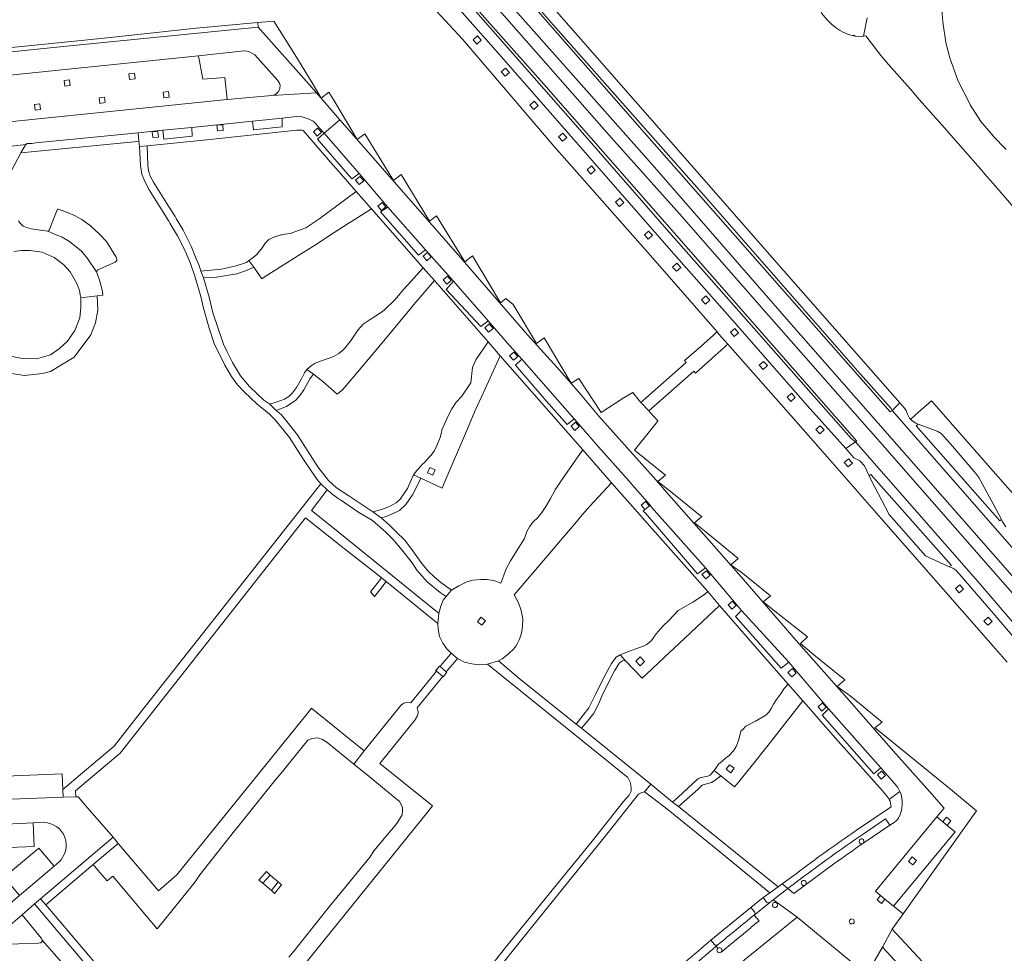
# Model space of a CAD drawing. Extents: x 152048 to 156914, y 461460 to 468786.
# Tile 179 of 256: x 154796 to 155002, y 467003 to 467198. Entities that reach past the tile are written whole.
import ezdxf

# ---------------------------------------------------------------- set-up
doc = ezdxf.new("R2010")
doc.units = 0
doc.header["$LTSCALE"] = 0.75
for name, color, linetype, lineweight in [('B-RO-VH-VERHARDING_ASFALT-GV', 251, 'CONTINUOUS', 18), ('B-RO-VH-VERHARDING_BETON-GV', 251, 'CONTINUOUS', 18), ('B-RO-VH-VERHARDING_BETONSTRAATSTEEN-GV', 251, 'CONTINUOUS', 18), ('B-RO-VH-VERHARDING_SIERBESTRATING-GV', 251, 'CONTINUOUS', 18), ('B-RO-VH-VERHARDING_TEGEL-GV', 251, 'CONTINUOUS', 18)]:
    doc.layers.add(name, color=color, linetype=linetype, lineweight=lineweight)

msp = doc.modelspace()

# ---------------------------------------------------------------- linework, layer by layer
at = {"layer": 'B-RO-VH-VERHARDING_ASFALT-GV'}
for points in [[(155022.026, 467066.959), (154978.857, 467116.221), (154978.467, 467115.942), (154927.558, 467173.789), (154890.048, 467216.63), (154889.378, 467217.394), (154881.499, 467226.359), (154881.495, 467226.364), (154878.222, 467230.088), (154878.204, 467230.108), (154870.13, 467239.297), (154862.615, 467247.89), (154862.201, 467248.345), (154860.937, 467249.799), (154858.749, 467252.288), (154857.991, 467253.093)], [(155022.026, 467066.959), (154978.857, 467116.221), (154978.467, 467115.942), (154927.558, 467173.789), (154890.048, 467216.63), (154889.378, 467217.394), (154881.499, 467226.359), (154881.495, 467226.364), (154878.222, 467230.088), (154878.204, 467230.108), (154870.13, 467239.297), (154862.615, 467247.89), (154862.201, 467248.345), (154860.937, 467249.799), (154858.749, 467252.288), (154857.991, 467253.093)], [(154851.144, 467246.452), (154851.576, 467245.998), (154853.806, 467243.543), (154855.138, 467242.02), (154865.641, 467230.335), (154865.922, 467230.022), (154866.893, 467228.911), (154866.901, 467228.902), (154870.203, 467225.125), (154870.205, 467225.123), (154882.25, 467211.344), (154883.01, 467210.485), (154906.006, 467184.476), (154971.461, 467109.825), (154971.194, 467109.688), (154996.874, 467080.408), (155010.257, 467064.781)], [(154851.144, 467246.452), (154851.576, 467245.998), (154853.806, 467243.543), (154855.138, 467242.02), (154865.641, 467230.335), (154865.922, 467230.022), (154866.893, 467228.911), (154866.901, 467228.902), (154870.203, 467225.125), (154870.205, 467225.123), (154882.25, 467211.344), (154883.01, 467210.485), (154906.006, 467184.476), (154971.461, 467109.825), (154971.194, 467109.688), (154996.874, 467080.408), (155010.257, 467064.781)], [(155026.854, 467052.075), (155000, 467082.626), (154974.321, 467111.906), (154974.114, 467112.141), (154952.088, 467137.136), (154934.361, 467157.357), (154920.151, 467173.29), (154894.176, 467202.935), (154885.646, 467212.788), (154884.892, 467213.658), (154874.342, 467225.576), (154874.339, 467225.579), (154871.017, 467229.333), (154871.005, 467229.346)], [(155026.854, 467052.075), (155000, 467082.626), (154974.321, 467111.906), (154974.114, 467112.141), (154952.088, 467137.136), (154934.361, 467157.357), (154920.151, 467173.29), (154894.176, 467202.935), (154885.646, 467212.788), (154884.892, 467213.658), (154874.342, 467225.576), (154874.339, 467225.579), (154871.017, 467229.333), (154871.005, 467229.346)], [(154887.369, 467214.295), (154928.63, 467167.672), (154957.276, 467134.841), (154975.879, 467113.683), (154979.868, 467109.146), (155000, 467086.159), (155007.936, 467077.097)], [(154887.369, 467214.295), (154928.63, 467167.672), (154957.276, 467134.841), (154975.879, 467113.683), (154979.868, 467109.146), (155000, 467086.159), (155007.936, 467077.097)], [(155002.684, 467091.906), (155001.98, 467092.931), (155001.712, 467093.442), (155001.399, 467093.185), (154983.879, 467112.994), (154984.279, 467113.408), (154983.833, 467113.571), (154983.043, 467114.071), (154982.725, 467114.414), (154982.519, 467114.636), (154982.029, 467115.608), (154981.781, 467116.214), (154981.424, 467116.727), (154980.446, 467117.807), (154978.857, 467116.221), (155022.026, 467066.959)]]:
    msp.add_lwpolyline(points, dxfattribs=at)
for points in [[(154971.194, 467109.688), (154969.179, 467108.303), (154970.864, 467106.317), (154972.13, 467105.684), (154973.074, 467104.676), (154974.059, 467102.549), (154974.417, 467102.843), (154991.288, 467083.821), (154990.812, 467083.541), (154990.838, 467083.53), (154991.596, 467083.236), (154992.185, 467082.837), (154992.919, 467082.074), (155000, 467073.805), (155008.798, 467063.532), (155012.22, 467059.885), (155024.932, 467045.492), (155025.629, 467044.727), (155026.937, 467045.919), (155026.252, 467046.67), (155010.257, 467064.781), (154996.874, 467080.408)], [(154847.944, 467019.793), (154846.376, 467017.953), (154847.231, 467017.319), (154848.75, 467019.028)], [(154850.426, 467017.594), (154848.75, 467019.028), (154847.231, 467017.319), (154848.991, 467015.805)], [(154848.991, 467015.805), (154849.643, 467015.194), (154851.142, 467017.023), (154850.426, 467017.594)]]:
    msp.add_lwpolyline(points, close=True, dxfattribs=at)
at = {"layer": 'B-RO-VH-VERHARDING_BETON-GV'}
for points in [[(154984.279, 467113.408), (154983.879, 467112.994), (155001.399, 467093.185), (155001.712, 467093.442), (155000, 467096.709), (154997.026, 467102.219), (154996.401, 467103.074), (154991.1, 467109.255), (154989.133, 467111.441), (154988.319, 467111.942)], [(154990.812, 467083.541), (154991.288, 467083.821), (154974.417, 467102.843), (154974.059, 467102.549), (154974.468, 467101.667), (154978.257, 467094.496), (154985.817, 467085.858), (154986.124, 467085.658)], [(154883.522, 467061.995), (154883.363, 467061.8), (154883.517, 467061.681), (154884.843, 467060.573), (154884.935, 467060.503), (154885.686, 467061.456), (154885.597, 467061.532), (154884.276, 467062.682), (154884.161, 467062.777)]]:
    msp.add_lwpolyline(points, close=True, dxfattribs=at)
at = {"layer": 'B-RO-VH-VERHARDING_BETONSTRAATSTEEN-GV'}
for points in [[(154962.359, 467207.213, 0.379157), (154970.773, 467194.61)], [(154860.683, 467099.653, 0.0409184), (154863.428, 467097.537)], [(154979.869, 467037.611, -0.0489857), (154980.469, 467036.554)], [(154980.469, 467036.554, 0.0489857), (154979.869, 467037.611)], [(154977.897, 467035.374, -0.0484635), (154978.253, 467034.841)], [(154980.189, 467030.998, 0.238445), (154980.469, 467036.554)], [(154980.469, 467036.554, -0.238445), (154980.189, 467030.998)], [(154978.253, 467034.841, -0.1228893), (154978.641, 467033.285)], [(154801.471, 467030.059, -0.6706021), (154804.499, 467021.72)], [(154979.027, 467029.862, 0.1288109), (154980.189, 467030.998)], [(154980.189, 467030.998, -0.1288109), (154979.027, 467029.862)], [(154971.445, 467028.45, 0.0127703), (154958.787, 467019.328)], [(154972.604, 467027.483, 0.0118492), (154959.554, 467018.105)], [(154959.554, 467018.105, -0.0118492), (154972.604, 467027.483)], [(154966.694, 467021.38, -0.0045631), (154972.751, 467025.656)], [(154972.751, 467025.656, 0.0045631), (154966.694, 467021.38)], [(154972.751, 467025.656, -0.9933296), (154972.175, 467026.521)], [(154972.175, 467026.521, -0.9930585), (154972.762, 467025.664)], [(154959.554, 467018.105, 0.0011421), (154957.032, 467016.214)], [(154957.032, 467016.214, -0.0011421), (154959.554, 467018.105)], [(154960.708, 467016.954, -1.0188395), (154960.072, 467017.804)], [(154960.072, 467017.804, -0.9853064), (154960.708, 467016.954)], [(154956.383, 467015.725, -0.0017234), (154957.032, 467016.214)], [(154957.032, 467016.214, 0.0017234), (154956.383, 467015.725)], [(154953.247, 467013.271, -0.4051807), (154952.578, 467013.396)], [(154952.578, 467013.396, 0.4051807), (154953.247, 467013.271)], [(154954.68, 467012.349, -0.963405), (154954.003, 467013.201)], [(154954.003, 467013.201, -1.0155207), (154954.701, 467012.365)], [(154942.416, 467004.454, -0.0007166), (154950.009, 467010.681)], [(154950.009, 467010.681, 0.0007166), (154942.416, 467004.454)], [(154950.009, 467010.681, 0.3852853), (154950.087, 467011.361)], [(154950.087, 467011.361, -0.3852853), (154950.009, 467010.681)], [(154948.962, 467007.749, -0.0034614), (154951.016, 467009.444)], [(154951.016, 467009.444, 0.0034614), (154948.962, 467007.749)], [(154970.512, 467008.811, -1.0007702), (154970.329, 467009.849)], [(154970.329, 467009.849, -1.0010994), (154970.512, 467008.811)], [(154940.944, 467005.404, 0.0023391), (154935.622, 467000.853)], [(154941.709, 467004.516, 0.4131856), (154942.416, 467004.454)], [(154942.416, 467004.454, -0.4131856), (154941.709, 467004.516)], [(154936.38, 466999.264, -0.0032268), (154942.036, 467004.132)], [(154942.036, 467004.132, 0.0032268), (154936.38, 466999.264)], [(154943.079, 467002.916, -0.9809347), (154942.397, 467003.71)], [(154942.397, 467003.71, -1.0188626), (154943.079, 467002.916)]]:
    msp.add_lwpolyline(points, format="xyb", dxfattribs=at)
for points in [[(155002.719, 467170.859), (155000.013, 467173.663), (155000, 467173.678), (154997.434, 467176.728), (154995.213, 467180.181), (154995.097, 467180.361), (154992.649, 467185.172), (154990.955, 467190.011), (154990.071, 467193.246), (154989.478, 467197.552), (154989.17, 467200.868)], [(155002.719, 467170.859), (155000.013, 467173.663), (155000, 467173.678), (154997.434, 467176.728), (154995.213, 467180.181), (154995.097, 467180.361), (154992.649, 467185.172), (154990.955, 467190.011), (154990.071, 467193.246), (154989.478, 467197.552), (154989.17, 467200.868)], [(154970.773, 467194.61), (154970.947, 467194.764), (154971.147, 467194.539), (154972.618, 467194.5), (154972.848, 467194.548), (154973.655, 467198.383)], [(154973.655, 467198.383), (154972.848, 467194.548), (154973.329, 467194.649), (154976.467, 467190.491), (154978.107, 467188.626), (154982.693, 467183.495), (154984.541, 467181.336), (154989.788, 467175.373), (154991.638, 467173.286), (154996.78, 467167.445), (154998.744, 467165.14), (155000, 467163.709), (155003.873, 467159.295), (155005.917, 467156.994), (155011.011, 467151.214), (155013.101, 467148.85), (155018.153, 467143.1), (155020.242, 467140.78), (155025.336, 467134.96), (155027.366, 467132.723)], [(154769.006, 467183.816), (154833.779, 467190.468), (154842.613, 467191.408), (154843.477, 467191.457), (154844.289, 467191.34), (154845.529, 467190.66), (154850.278, 467185.38), (154850.705, 467184.746), (154850.813, 467184.287), (154850.747, 467183.618), (154850.454, 467182.979), (154849.839, 467182.372), (154849.09, 467182.128), (154858.44, 467182.665), (154856.882, 467184.462), (154846.234, 467196.465), (154806.136, 467192.473), (154761.891, 467187.92)], [(154782.986, 467170.176), (154797.645, 467171.917), (154797.913, 467172.078), (154798.884, 467172.1), (154799.691, 467172.246), (154821.112, 467174.363), (154826.256, 467174.872), (154832.386, 467175.474), (154845.028, 467176.771), (154851.266, 467177.42), (154854.234, 467177.749), (154855.455, 467177.669), (154856.07, 467177.479), (154856.584, 467177.327), (154857.707, 467176.746), (154858.303, 467176.179), (154859.046, 467175.272), (154860.05, 467174.239), (154863.3, 467177.055), (154858.44, 467182.665), (154849.09, 467182.128), (154839.767, 467181.273), (154774.31, 467174.574)], [(154979.869, 467037.611), (154976.488, 467041.48), (154975.06, 467040.218), (154967.91, 467048.319), (154964.211, 467052.516), (154965.562, 467053.844), (154957.289, 467063.58), (154955.675, 467062.33), (154946.063, 467073.155), (154947.378, 467074.367), (154939.813, 467083.316), (154938.175, 467082.089), (154927.234, 467094.723), (154926.814, 467095.208), (154927.162, 467095.504), (154926.384, 467096.417), (154927.298, 467097.195), (154928.076, 467096.281), (154928.214, 467096.398), (154924.552, 467100.632), (154923.84, 467101.453), (154917.44, 467108.646), (154912.367, 467114.484), (154910.912, 467113.326), (154906.501, 467118.237), (154900.095, 467125.693), (154901.387, 467126.953), (154898.314, 467130.391), (154894.359, 467134.977), (154892.844, 467133.796), (154885.596, 467141.562), (154887.067, 467143.295), (154881.261, 467149.874), (154879.759, 467148.764), (154871.801, 467157.772), (154873.35, 467158.809), (154867.362, 467165.822), (154865.814, 467164.738), (154858.639, 467173.006), (154860.05, 467174.239), (154859.046, 467175.272), (154858.303, 467176.179), (154857.707, 467176.746), (154856.584, 467177.327), (154856.07, 467177.479), (154855.455, 467177.669), (154854.234, 467177.749), (154851.266, 467177.42), (154851.277, 467175.598), (154845.256, 467174.967), (154845.028, 467176.771), (154832.386, 467175.474)], [(154832.386, 467175.474), (154832.457, 467173.629), (154826.509, 467173.02), (154826.256, 467174.872), (154821.112, 467174.363), (154821.277, 467172.571), (154821.375, 467171.503), (154823.043, 467171.602), (154835.493, 467172.854), (154854.314, 467174.871), (154855.19, 467174.919), (154855.443, 467174.859), (154855.643, 467174.811), (154861.866, 467167.646), (154862.587, 467166.816), (154866.702, 467162.078), (154869.913, 467158.445), (154880.754, 467146.077), (154883.092, 467143.402), (154894.386, 467130.598), (154896.863, 467127.649), (154914.164, 467108.038), (154920.188, 467101.119), (154926.183, 467094.317), (154927.059, 467093.323), (154932.02, 467087.694), (154940.331, 467078.335), (154942.72, 467075.449), (154948.329, 467069.031), (154950.222, 467066.864), (154957.131, 467058.959), (154960.179, 467055.475), (154960.849, 467054.708), (154964.447, 467050.592), (154967.593, 467047.043), (154973.977, 467039.84), (154976.877, 467036.647), (154977.897, 467035.374)], [(154974.526, 467000), (154976.835, 467003.931), (154978.878, 467007.712), (154981.14, 467010.904), (154979.173, 467012.523), (154977.357, 467014.017), (154976.614, 467013.123), (154975.703, 467013.877), (154976.446, 467014.774), (154975.38, 467015.675), (154988.202, 467031.219), (154989.719, 467033.057), (154989.643, 467033.145), (154986.771, 467036.457), (154979.065, 467045.026), (154970.447, 467054.915), (154958.324, 467068.659), (154947.278, 467081.44), (154931.677, 467099.178), (154929.514, 467101.638), (154917.525, 467115.02), (154913.646, 467119.677), (154909.412, 467124.535), (154902.602, 467132.074), (154887.577, 467149.371), (154863.3, 467177.055), (154860.05, 467174.239)], [(154860.05, 467174.239), (154867.362, 467165.822), (154873.35, 467158.809), (154881.261, 467149.874), (154887.067, 467143.295), (154894.359, 467134.977), (154898.314, 467130.391), (154901.387, 467126.953), (154912.367, 467114.484), (154917.44, 467108.646), (154923.84, 467101.453), (154924.552, 467100.632), (154928.214, 467096.398), (154928.538, 467096.032), (154939.813, 467083.316), (154947.378, 467074.367), (154957.289, 467063.58), (154965.562, 467053.844), (154976.488, 467041.48), (154979.869, 467037.611)], [(154863.428, 467097.537), (154867.114, 467095.002), (154870.122, 467093.196), (154873.004, 467090.699), (154874.417, 467089.295), (154876.045, 467087.43), (154878.457, 467084.394), (154879.423, 467082.858), (154881.599, 467080.38), (154884.32, 467078.174), (154884.741, 467077.899), (154885.581, 467077.35), (154886.658, 467078.639), (154884.483, 467080.231), (154883.088, 467081.419), (154881.755, 467082.677), (154880.294, 467084.489), (154878.62, 467086.906), (154876.822, 467089.159), (154875.2, 467090.808), (154873.704, 467092.238), (154871.995, 467093.77), (154870.244, 467095.063), (154865.215, 467098.408), (154862.646, 467100.058), (154860.925, 467101.59), (154858.701, 467104.477), (154854.373, 467111.184), (154852.264, 467113.9), (154851.02, 467115.371), (154850.013, 467116.261), (154848.669, 467117.543), (154847.445, 467118.39), (154845.985, 467119.819), (154844.405, 467121.228), (154842.547, 467123.482), (154840.891, 467126.268), (154840.723, 467126.551), (154839.703, 467128.614), (154838.971, 467130.096), (154836.725, 467136.676), (154835.95, 467139.98), (154834.774, 467143.966), (154834.248, 467145.394), (154833.86, 467146.555), (154833.262, 467147.961), (154832.183, 467150.65), (154830.557, 467153.977), (154829.086, 467156.412), (154828.835, 467156.827), (154827.474, 467159.004), (154824.34, 467164.018), (154823.642, 467165.258), (154823.276, 467166.371), (154823.165, 467167.596), (154823.043, 467171.602), (154821.375, 467171.503), (154821.651, 467167.469), (154821.892, 467165.712), (154822.498, 467164.138), (154823.447, 467162.411), (154827.526, 467155.831), (154827.772, 467155.418)], [(154827.772, 467155.418), (154829.328, 467152.811), (154830.957, 467149.628), (154832.109, 467146.985), (154832.986, 467144.349), (154834.263, 467140.097), (154834.797, 467137.638), (154835.981, 467133.484), (154837.058, 467130.243), (154839.274, 467125.702), (154840.674, 467123.34), (154841.921, 467121.581), (154843.274, 467120.155), (154845.951, 467117.639), (154848.578, 467115.46), (154849.78, 467114.254), (154852.823, 467110.578), (154855.606, 467106.189), (154857.495, 467103.379), (154858.8, 467101.541), (154859.015, 467101.279), (154859.315, 467100.905), (154860.683, 467099.653)], [(154896.94, 467000), (154900.495, 467004.424), (154911.476, 467018.082), (154919.17, 467027.561), (154925.829, 467035.965), (154926.485, 467036.331), (154927.064, 467036.436), (154928.364, 467038.038), (154913.876, 467049.801), (154912.793, 467050.579), (154900.778, 467060.24), (154897.387, 467063.108), (154896.535, 467063.828), (154894.217, 467063.194), (154895.334, 467062.289), (154923.56, 467039.429), (154924.142, 467038.335), (154924.256, 467037.23), (154924.238, 467036.559), (154923.882, 467035.777), (154922.61, 467034.349), (154916.136, 467026.156), (154908.619, 467017.007), (154898.012, 467003.89), (154894.885, 467000)], [(154799.418, 467013.004), (154800.701, 467014.092), (154815.868, 467026.952), (154810.108, 467033.615), (154808.573, 467035.428), (154808.12, 467035.44), (154805.431, 467035.358), (154781.856, 467034.417), (154781.736, 467034.409), (154782.625, 467008.403), (154782.865, 467008.41), (154782.717, 467005.925)], [(154980.469, 467036.554), (154978.253, 467034.841)], [(154978.253, 467034.841), (154980.469, 467036.554)], [(154978.641, 467033.285), (154971.445, 467028.45)], [(154791.536, 467029.615), (154792.082, 467029.638), (154799.157, 467029.949), (154801.471, 467030.059)], [(154972.762, 467025.664), (154978.354, 467029.444), (154977.477, 467030.784), (154972.604, 467027.483)], [(154972.604, 467027.483), (154977.477, 467030.784), (154978.354, 467029.444), (154978.962, 467029.822), (154979.027, 467029.862)], [(154979.027, 467029.862), (154978.962, 467029.822), (154978.354, 467029.444), (154972.762, 467025.664), (154972.751, 467025.656)], [(154803.553, 467020.87), (154796.286, 467014.79), (154791.41, 467010.633)], [(154804.499, 467021.72), (154803.553, 467020.87)], [(154957.032, 467016.214), (154958.332, 467015.162), (154966.694, 467021.38)], [(154966.694, 467021.38), (154958.332, 467015.162), (154957.032, 467016.214)], [(154958.787, 467019.328), (154955.825, 467017.191), (154957.032, 467016.214)], [(154957.032, 467016.214), (154955.825, 467017.191), (154954.988, 467016.582), (154953.293, 467015.348), (154952.596, 467014.841), (154951.898, 467014.333), (154952.578, 467013.396)], [(154953.247, 467013.271), (154953.979, 467013.844), (154956.383, 467015.725)], [(154956.383, 467015.725), (154953.979, 467013.844), (154955.342, 467012.86), (154958.966, 467010.23), (154971.436, 467000)], [(154780.945, 467004.057), (154791.918, 467004.502), (154790.967, 467005.726), (154796.829, 467010.723), (154799.418, 467013.004)], [(154935.741, 466990.671), (154943.214, 466997.297), (154946.428, 467000), (154948.004, 467001.325), (154958.966, 467010.23), (154955.342, 467012.86), (154953.979, 467013.844), (154953.247, 467013.271), (154950.009, 467010.681), (154951.016, 467009.444)], [(154952.578, 467013.396), (154951.898, 467014.333), (154949.333, 467012.278), (154950.087, 467011.361)], [(154950.009, 467010.681), (154953.247, 467013.271)], [(154950.087, 467011.361), (154949.333, 467012.278), (154940.944, 467005.404), (154941.709, 467004.516)], [(154951.016, 467009.444), (154950.009, 467010.681)], [(154954.701, 467012.365), (154954.68, 467012.349)], [(154943.079, 467002.916), (154948.932, 467007.724), (154948.962, 467007.749)], [(154948.962, 467007.749), (154948.932, 467007.724), (154943.079, 467002.916)], [(154941.709, 467004.516), (154940.944, 467005.404)], [(154942.036, 467004.132), (154942.416, 467004.454)], [(154942.416, 467004.454), (154942.036, 467004.132), (154942.397, 467003.71)], [(154942.397, 467003.71), (154942.036, 467004.132)]]:
    msp.add_lwpolyline(points, dxfattribs=at)
for points in [[(154929.85, 467113.981), (154929.88, 467114.069), (154928.31, 467115.766), (154927.952, 467116.153), (154926.288, 467117.885), (154925.965, 467118.297), (154924.62, 467120.009), (154922.622, 467118.792), (154917.977, 467115.833), (154913.313, 467122.945), (154911.729, 467121.981), (154906.048, 467131.432), (154904.435, 467130.252), (154899.557, 467138.387), (154898.069, 467139.649), (154896.966, 467138.744), (154891.043, 467148.56), (154889.488, 467147.307), (154883.535, 467156.933), (154882.068, 467155.845), (154876.132, 467165.615), (154874.54, 467164.363), (154868.543, 467174.085), (154866.953, 467172.905), (154862.461, 467180.445), (154862.049, 467181.136), (154861.033, 467182.842), (154859.442, 467181.614), (154857.733, 467184.415), (154854.447, 467189.8), (154853.919, 467190.701), (154849.48, 467197.722), (154846.145, 467197.417), (154846.234, 467196.465), (154856.882, 467184.462), (154858.44, 467182.665), (154863.3, 467177.055), (154887.577, 467149.371), (154902.602, 467132.074), (154909.412, 467124.535), (154913.646, 467119.677), (154917.525, 467115.02), (154929.514, 467101.638), (154931.677, 467099.178), (154947.278, 467081.44), (154958.324, 467068.659), (154970.447, 467054.915), (154979.065, 467045.026), (154986.771, 467036.457), (154989.643, 467033.145), (154989.719, 467033.057), (154988.202, 467031.219), (154989.441, 467030.203), (154990.232, 467031.136), (154991.144, 467030.368), (154990.345, 467029.436), (154992.024, 467028.066), (154979.173, 467012.523), (154981.14, 467010.904), (154996.54, 467032.458), (154991.063, 467036.99), (154988.518, 467039.071), (154977.619, 467047.945), (154975.213, 467049.827), (154976.804, 467051.055), (154970.07, 467056.558), (154967.378, 467058.496), (154968.937, 467059.892), (154962.508, 467065.097), (154959.695, 467067.496), (154961.194, 467068.895), (154954.972, 467073.758), (154951.873, 467076.237), (154953.392, 467077.443), (154947.55, 467082.224), (154945.139, 467083.942), (154946.684, 467085.243), (154939.976, 467090.814), (154937.486, 467092.726), (154939.019, 467094.028), (154938.699, 467094.287), (154932.437, 467099.356), (154932.133, 467099.591), (154929.83, 467101.366), (154931.484, 467102.737), (154924.983, 467107.933), (154928.395, 467112.174)], [(154839.767, 467181.273), (154839.268, 467185.936), (154834.631, 467185.556), (154833.779, 467190.468), (154769.006, 467183.816), (154769.601, 467178.832), (154773.956, 467179.305), (154774.31, 467174.574)], [(154819.2, 467186.648), (154820.33, 467186.791), (154820.479, 467185.609), (154819.343, 467185.466)], [(154805.637, 467185.254), (154806.767, 467185.396), (154806.916, 467184.214), (154805.78, 467184.071)], [(154812.94, 467181.681), (154814.07, 467181.823), (154814.219, 467180.642), (154813.083, 467180.498)], [(154826.359, 467182.845), (154827.489, 467182.987), (154827.638, 467181.806), (154826.502, 467181.662)], [(154799.423, 467180.231), (154800.553, 467180.374), (154800.702, 467179.192), (154799.567, 467179.049)], [(154845.028, 467176.771), (154845.256, 467174.967), (154851.277, 467175.598), (154851.266, 467177.42)], [(154826.256, 467174.872), (154826.509, 467173.02), (154832.457, 467173.629), (154832.386, 467175.474)], [(154837.613, 467175.922), (154838.808, 467176.033), (154838.919, 467174.838), (154837.724, 467174.727)], [(154858.67, 467175.339), (154859.471, 467174.445), (154858.577, 467173.644), (154857.776, 467174.538)], [(154824.062, 467174.527), (154825.257, 467174.638), (154825.368, 467173.443), (154824.173, 467173.332)], [(154867.362, 467165.822), (154860.05, 467174.239), (154858.639, 467173.006), (154865.814, 467164.738)], [(154867.529, 467165.214), (154868.307, 467164.3), (154867.393, 467163.522), (154866.615, 467164.436)], [(154869.913, 467158.445), (154866.702, 467162.078), (154858.902, 467156.293), (154856.18, 467154.424), (154852.913, 467153.264), (154851.865, 467153.103), (154851.18, 467152.998), (154851.071, 467152.968), (154849.659, 467152.583), (154848.471, 467152.04), (154847.82, 467151.379), (154847.781, 467151.339), (154847.046, 467150.28), (154845.868, 467148.825), (154844.608, 467147.836), (154844.315, 467147.606), (154845.296, 467146.227), (154847.018, 467143.809), (154847.707, 467144.245), (154851.453, 467146.614), (154854.557, 467148.577), (154858.256, 467150.917), (154861.938, 467153.323), (154865.057, 467155.361), (154865.732, 467155.8)], [(154872.169, 467159.766), (154872.947, 467158.852), (154872.033, 467158.074), (154871.255, 467158.988)], [(154873.35, 467158.809), (154871.801, 467157.772), (154879.759, 467148.764), (154881.261, 467149.874)], [(154881.633, 467149.268), (154882.41, 467148.354), (154881.497, 467147.577), (154880.719, 467148.49)], [(154844.315, 467147.606), (154843.8, 467147.202), (154841.637, 467146.516), (154838.538, 467145.832), (154834.248, 467145.394), (154834.774, 467143.966), (154837.499, 467144.133), (154841.796, 467144.858), (154843.827, 467145.523), (154845.296, 467146.227)], [(154880.754, 467146.077), (154878.198, 467143.221), (154876.736, 467141.649), (154876.347, 467141.232), (154874.836, 467139.403), (154872.647, 467137.304), (154872.296, 467137.048), (154870.998, 467136.101), (154869.658, 467135.298), (154868.199, 467134.282), (154867.098, 467133.015), (154865.708, 467130.969), (154864.43, 467129.325), (154863.871, 467128.82), (154863.116, 467128.137), (154862.142, 467127.625), (154861.512, 467127.293), (154859.445, 467126.629), (154858.209, 467126.134), (154858.19, 467126.122), (154857.296, 467125.583), (154856.424, 467124.791), (154857.825, 467123.867), (154859.762, 467122.33), (154862.747, 467119.638), (154863.897, 467120.542), (154865.921, 467122.939), (154871.161, 467129.146), (154878.303, 467137.806), (154878.801, 467138.411), (154883.092, 467143.402)], [(154885.848, 467144.37), (154886.626, 467143.457), (154885.712, 467142.679), (154884.934, 467143.593)], [(154887.067, 467143.295), (154885.596, 467141.562), (154892.844, 467133.796), (154894.359, 467134.977)], [(154894.587, 467134.336), (154895.365, 467133.422), (154894.451, 467132.645), (154893.673, 467133.558)], [(154893.734, 467120.787), (154896.863, 467127.649), (154894.386, 467130.598), (154891.795, 467126.809), (154891.053, 467125.211), (154890.728, 467122.025), (154890.448, 467121.635), (154888.838, 467119.233), (154887.653, 467117.946), (154886.738, 467116.589), (154886.016, 467115.148), (154885.051, 467113.067), (154884.684, 467112.176), (154884.57, 467111.645), (154884.342, 467110.58), (154883.714, 467109.038), (154883.032, 467107.738), (154882.336, 467106.798), (154881.274, 467105.628), (154881.215, 467105.569), (154880.412, 467104.777), (154880.376, 467104.741), (154879.413, 467103.688), (154878.74, 467102.778), (154880.233, 467102.084), (154884.732, 467099.999), (154885.162, 467101.008), (154890.024, 467112.414), (154891.582, 467116.068), (154892.967, 467119.105)], [(154899.755, 467128.466), (154900.532, 467127.552), (154899.618, 467126.774), (154898.841, 467127.688)], [(154912.367, 467114.484), (154901.387, 467126.953), (154900.095, 467125.693), (154906.501, 467118.237), (154910.912, 467113.326)], [(154857.825, 467123.867), (154856.424, 467124.791), (154855.938, 467124.109), (154855.329, 467122.831), (154854.251, 467121.038), (154853.407, 467119.934), (154852.668, 467119.187), (154851.718, 467118.636), (154850.228, 467118.029), (154848.669, 467117.543), (154850.013, 467116.261), (154852.168, 467117.067), (154854.084, 467118.382), (154855.035, 467119.411), (154855.76, 467120.567), (154857.044, 467122.881)], [(154912.602, 467113.769), (154913.38, 467112.855), (154912.466, 467112.078), (154911.689, 467112.992)], [(154920.188, 467101.119), (154914.164, 467108.038), (154914.095, 467107.94), (154909.879, 467101.944), (154908.344, 467099.66), (154907.309, 467097.674), (154906.406, 467096.164), (154905.594, 467094.915), (154904.7, 467093.764), (154903.768, 467092.95), (154902.986, 467091.916), (154902.467, 467090.899), (154901.949, 467089.427), (154899.91, 467086.221), (154899.045, 467084.782), (154898.15, 467083.128), (154897.598, 467081.753), (154897.028, 467080.114), (154895.531, 467080.633), (154894.039, 467080.864), (154892.781, 467080.874), (154891.172, 467080.749), (154889.856, 467080.376), (154888.228, 467079.557), (154886.658, 467078.639), (154885.581, 467077.35), (154884.936, 467076.528), (154884.424, 467075.319), (154884.001, 467073.82), (154883.836, 467071.667), (154883.879, 467070.564), (154884.195, 467068.949), (154884.854, 467067.59), (154885.721, 467066.368), (154886.608, 467065.482), (154887.922, 467064.367), (154889.409, 467063.562), (154890.958, 467063.209), (154892.5, 467063.048), (154894.217, 467063.194), (154896.535, 467063.828), (154897.315, 467064.311), (154898.489, 467065.208), (154898.71, 467065.376), (154899.709, 467066.34), (154900.139, 467066.896), (154900.397, 467067.403), (154900.898, 467068.362), (154901.292, 467069.67), (154901.569, 467071.053), (154901.635, 467072.633), (154901.197, 467074.658), (154900.65, 467076.159), (154899.814, 467077.643), (154907.598, 467086.817), (154908.258, 467087.595), (154912.8, 467092.948), (154913.672, 467093.976), (154915.526, 467096.161)], [(154882.172, 467104.307), (154883.265, 467103.81), (154882.768, 467102.717), (154881.676, 467103.214)], [(154871.995, 467093.77), (154873.021, 467094.054), (154874.476, 467094.663), (154875.8, 467095.346), (154877.151, 467096.581), (154878.534, 467098.582), (154879.658, 467100.733), (154880.233, 467102.084), (154878.74, 467102.778), (154878.63, 467102.63), (154877.48, 467099.928), (154875.969, 467097.667), (154875.098, 467096.899), (154873.567, 467096.101), (154871.812, 467095.452), (154870.244, 467095.063)], [(154808.12, 467035.44), (154807.986, 467036.637), (154817.328, 467044.567), (154856.157, 467093.794), (154863.95, 467087.584), (154871.881, 467081.333), (154872.046, 467081.2), (154873.006, 467080.424), (154882.803, 467072.502), (154883.836, 467071.667), (154884.001, 467073.82), (154883.155, 467074.504), (154861.478, 467092.038), (154857.367, 467095.311), (154860.683, 467099.653), (154859.315, 467100.905), (154821.54, 467052.959), (154816.073, 467046.021), (154811.32, 467041.985), (154810.294, 467041.114), (154809.484, 467040.426), (154805.361, 467036.925), (154805.431, 467035.358)], [(154939.813, 467083.316), (154928.538, 467096.032), (154928.214, 467096.398), (154928.076, 467096.281), (154927.162, 467095.504), (154926.814, 467095.208), (154927.234, 467094.723), (154938.175, 467082.089)], [(154939.996, 467082.694), (154940.773, 467081.781), (154939.859, 467081.003), (154939.082, 467081.917)], [(154926.58, 467060.202), (154927.407, 467060.983), (154932.457, 467065.753), (154933.135, 467066.394), (154942.72, 467075.449), (154940.331, 467078.335), (154939.599, 467077.717), (154937.168, 467076.103), (154934.13, 467074.361), (154932.157, 467072.312), (154930.993, 467071.163), (154929.506, 467069.485), (154928.533, 467068.114), (154927.567, 467067.273), (154927.015, 467067.004), (154924.476, 467066.093), (154922.655, 467065.407), (154921.949, 467065.089), (154923.013, 467063.964)], [(154945.444, 467076.364), (154946.222, 467075.45), (154945.308, 467074.673), (154944.531, 467075.587)], [(154947.378, 467074.367), (154946.063, 467073.155), (154955.675, 467062.33), (154957.289, 467063.58)], [(154892.849, 467072.983), (154893.778, 467072.223), (154893.018, 467071.294), (154892.089, 467072.054)], [(154886.608, 467065.482), (154886.181, 467064.912), (154885.989, 467064.687), (154884.723, 467063.203), (154884.276, 467062.682), (154885.597, 467061.532), (154885.943, 467061.968), (154887.274, 467063.581), (154887.922, 467064.367)], [(154916.179, 467052.549), (154916.364, 467052.803), (154917.46, 467054.811), (154918.292, 467056.803), (154920.796, 467061.746), (154921.8, 467063.421), (154922.422, 467063.836), (154923.013, 467063.964), (154921.949, 467065.089), (154921.841, 467065.04), (154921.145, 467064.594), (154920.619, 467064.016), (154920.186, 467063.268), (154918.646, 467060.501), (154916.834, 467056.787), (154915.412, 467054.011), (154914.248, 467052.486), (154912.793, 467050.579), (154913.876, 467049.801), (154915.506, 467051.628)], [(154927.087, 467063.731), (154926.153, 467062.827), (154925.249, 467063.761), (154926.183, 467064.665)], [(154957.993, 467062.225), (154958.771, 467061.312), (154957.857, 467060.534), (154957.079, 467061.448)], [(154960.179, 467055.475), (154957.131, 467058.959), (154956.292, 467058.047), (154955.506, 467056.893), (154954.674, 467055.789), (154954.037, 467054.823), (154953.593, 467053.876), (154953.057, 467053.123), (154952.442, 467052.516), (154950.311, 467051.255), (154948.274, 467050.174), (154948.16, 467050.113), (154947.713, 467049.55), (154947.236, 467049.155), (154946.942, 467047.98), (154946.753, 467047.227), (154946.263, 467045.945), (154946.016, 467045.576), (154945.664, 467045.05), (154944.751, 467044.068), (154943.98, 467043.465), (154943.208, 467042.783), (154942.557, 467042.209), (154941.984, 467041.409), (154941.611, 467040.943), (154942.997, 467039.824), (154945.907, 467037.47), (154946.785, 467038.566), (154950.738, 467043.495), (154951.519, 467044.469), (154952.625, 467045.848)], [(154964.275, 467055.047), (154965.053, 467054.133), (154964.139, 467053.355), (154963.361, 467054.269)], [(154976.488, 467041.48), (154965.562, 467053.844), (154964.211, 467052.516), (154967.91, 467048.319), (154975.06, 467040.218)], [(154944.864, 467042.132), (154945.817, 467041.403), (154945.089, 467040.449), (154944.135, 467041.178)], [(154805.431, 467035.358), (154805.361, 467036.925), (154805.224, 467040.245), (154781.599, 467039.243), (154781.856, 467034.417)], [(154941.611, 467040.943), (154940.819, 467039.954), (154940.287, 467039.752), (154938.912, 467039.453), (154938.465, 467039.321), (154938.051, 467039.045), (154934.067, 467035.35), (154932.951, 467034.314), (154934.186, 467033.419), (154938.211, 467036.955), (154939.122, 467037.866), (154939.799, 467038.087), (154941.078, 467038.413), (154941.747, 467038.803), (154942.997, 467039.824)], [(154976.666, 467040.76), (154977.455, 467039.861), (154976.565, 467039.075), (154975.771, 467039.975)], [(154927.064, 467036.436), (154928.721, 467035.176), (154931.997, 467032.686), (154941.256, 467025.148), (154953.293, 467015.348), (154954.988, 467016.582), (154946.129, 467023.752), (154934.186, 467033.419), (154932.951, 467034.314), (154928.364, 467038.038)], [(154989.441, 467030.203), (154988.202, 467031.219), (154975.38, 467015.675), (154976.446, 467014.774), (154977.357, 467014.017), (154979.173, 467012.523), (154992.024, 467028.066), (154990.345, 467029.436)], [(154799.157, 467029.949), (154792.082, 467029.638), (154792.305, 467024.76), (154799.355, 467025.046)], [(154796.286, 467014.79), (154803.553, 467020.87), (154800.361, 467024.664), (154793.124, 467018.576)], [(154983.224, 467021.174), (154982.317, 467021.907), (154983.069, 467022.837), (154983.976, 467022.104)], [(154750.372, 466998.27), (154751.721, 466998.329), (154782.344, 466999.676), (154787.668, 466999.836), (154789.576, 466999.894), (154793.096, 467000), (154800.579, 467000.317), (154805.351, 467000.382), (154805.585, 467000.257), (154801.074, 467005.409), (154801.018, 467005.123), (154800.784, 467004.89), (154800.23, 467004.785), (154791.918, 467004.502), (154780.945, 467004.057), (154740.424, 467002.435), (154740.332, 466997.828), (154744.778, 466998.023), (154746.376, 466998.094)]]:
    msp.add_lwpolyline(points, close=True, dxfattribs=at)
at = {"layer": 'B-RO-VH-VERHARDING_SIERBESTRATING-GV'}
for points in [[(154794.421, 467166.057), (154796.614, 467170.133), (154797.27, 467171.352), (154797.645, 467171.917), (154782.986, 467170.176)], [(154795.121, 467149.472), (154796.743, 467149.698), (154798.565, 467149.697), (154801.036, 467149.344), (154803.583, 467148.222), (154805.522, 467146.756), (154806.908, 467145.257), (154808.224, 467142.921), (154808.798, 467141.516), (154808.825, 467141.378), (154809.009, 467140.432), (154809.115, 467139.911), (154809.136, 467139.805), (154809.137, 467139.799), (154812.585, 467140.212), (154813.742, 467140.35), (154813.771, 467140.354), (154813.64, 467141.052), (154813.19, 467143.077), (154812.464, 467145.086), (154812.445, 467145.278), (154810.541, 467148.013), (154809.277, 467149.605), (154806.741, 467151.613), (154805.243, 467152.516), (154803.973, 467152.981), (154802.208, 467153.771), (154801.67, 467153.809), (154798.734, 467154.247), (154797.781, 467154.488), (154797.095, 467154.818), (154796.475, 467155.409), (154796.07, 467155.947)], [(154793.643, 467124.11), (154797.354, 467123.577), (154801.083, 467123.945), (154802.821, 467124.399), (154807.772, 467127.408), (154811.203, 467132.083), (154812.208, 467134.59), (154812.701, 467137.243), (154812.585, 467140.212), (154809.137, 467139.799), (154809.106, 467137.768), (154808.94, 467135.592), (154807.876, 467132.959), (154806.378, 467130.722), (154804.636, 467129.186), (154802.815, 467127.869), (154799.857, 467127.06), (154796.529, 467127.173), (154793.763, 467127.725)], [(154879.472, 467054.038), (154884.801, 467060.522), (154884.843, 467060.573), (154883.517, 467061.681), (154878.163, 467055.099)], [(154876.044, 467054.433), (154868.423, 467045.008), (154866.241, 467042.245), (154869.431, 467039.644), (154875.824, 467034.417), (154876.168, 467033.808), (154876.414, 467033.155), (154876.453, 467032.363), (154876.337, 467031.623), (154875.236, 467029.854), (154870.445, 467024.085), (154869.643, 467022.861), (154862.075, 467013.57), (154861.061, 467012.399), (154853.747, 467003.196), (154852.62, 467001.836)], [(154855.653, 467000), (154881.696, 467032.301), (154882.674, 467033.514), (154881.566, 467034.407), (154871.677, 467042.379), (154879.285, 467051.815), (154879.245, 467051.873)]]:
    msp.add_lwpolyline(points, dxfattribs=at)
for points in [[(154802.208, 467153.771), (154803.973, 467152.981), (154805.243, 467152.516), (154806.741, 467151.613), (154809.277, 467149.605), (154810.541, 467148.013), (154812.445, 467145.278), (154812.497, 467145.42), (154812.694, 467145.631), (154816.322, 467147.284), (154816.554, 467147.446), (154816.678, 467147.61), (154816.686, 467147.898), (154816.529, 467148.31), (154815.439, 467150.16), (154814.47, 467151.576), (154813.049, 467153.1), (154811.13, 467154.853), (154809.331, 467156.171), (154807.784, 467157.051), (154806.469, 467157.613), (154804.439, 467158.338), (154804.271, 467158.342), (154804.197, 467158.248), (154802.477, 467153.956)], [(154849.791, 467038.863), (154850.684, 467039.974), (154856.655, 467047.27), (154857.431, 467047.609), (154858.741, 467047.742), (154859.714, 467047.404), (154860.587, 467046.854), (154866.241, 467042.245), (154868.423, 467045.008), (154858.555, 467052.988), (154857.39, 467053.928), (154856.408, 467052.714), (154829.21, 467019.081), (154825.364, 467015.718), (154816.952, 467025.669), (154811.732, 467021.243), (154812.725, 467020.077), (154814.648, 467017.814), (154815.794, 467018.784), (154825.132, 467007.794), (154827.918, 467011.24), (154833.073, 467017.623), (154834.023, 467019.108), (154841.253, 467028.264), (154842.245, 467029.484), (154849.78, 467038.871)], [(154811.732, 467021.243), (154816.952, 467025.669), (154815.868, 467026.952), (154800.701, 467014.092), (154801.794, 467012.816)], [(154818.682, 466984.91), (154834.533, 466966.201), (154835.124, 466966.682), (154837.306, 466968.494), (154810.487, 467000), (154799.418, 467013.004), (154796.829, 467010.723), (154800.928, 467005.773), (154801.074, 467005.409), (154805.585, 467000.257), (154805.785, 467000), (154806.097, 466999.595), (154806.255, 466999.271), (154806.253, 466999.264), (154813.565, 466990.891), (154813.576, 466990.89), (154818.69, 466985.071)], [(154800.701, 467014.092), (154799.418, 467013.004), (154810.487, 467000), (154837.306, 466968.494), (154835.124, 466966.682), (154835.959, 466965.694), (154837.976, 466967.541), (154854.782, 466947.848), (154856.469, 466949.923), (154854.406, 466952.197), (154853.419, 466952.463), (154852.585, 466953.108), (154839.555, 466968.339), (154838.413, 466969.976), (154812.693, 467000), (154801.788, 467012.812), (154801.794, 467012.816)]]:
    msp.add_lwpolyline(points, close=True, dxfattribs=at)
for points in [[(154878.163, 467055.099, 0.3039968), (154876.044, 467054.433)], [(154879.245, 467051.873, 0.3034696), (154879.472, 467054.038)]]:
    msp.add_lwpolyline(points, format="xyb", dxfattribs=at)
at = {"layer": 'B-RO-VH-VERHARDING_TEGEL-GV'}
for points in [[(154871.612, 467240.612), (154870.13, 467239.297), (154878.204, 467230.108), (154878.222, 467230.088), (154881.495, 467226.364), (154881.499, 467226.359), (154889.378, 467217.394), (154890.048, 467216.63), (154927.558, 467173.789), (154978.467, 467115.942), (154978.857, 467116.221), (154978.678, 467116.68), (154972.182, 467123.899), (154938.961, 467161.813), (154908.026, 467196.886), (154890.444, 467216.978), (154889.75, 467217.771), (154882.141, 467226.429), (154882.137, 467226.434), (154878.866, 467230.155), (154878.847, 467230.176), (154876.05, 467233.359)], [(154871.612, 467240.612), (154870.13, 467239.297), (154878.204, 467230.108), (154878.222, 467230.088), (154881.495, 467226.364), (154881.499, 467226.359), (154889.378, 467217.394), (154890.048, 467216.63), (154927.558, 467173.789), (154978.467, 467115.942), (154978.857, 467116.221), (154978.678, 467116.68), (154972.182, 467123.899), (154938.961, 467161.813), (154908.026, 467196.886), (154890.444, 467216.978), (154889.75, 467217.771), (154882.141, 467226.429), (154882.137, 467226.434), (154878.866, 467230.155), (154878.847, 467230.176), (154876.05, 467233.359)], [(154849.061, 467238.787), (154852.158, 467235.477), (154859.075, 467228.084), (154859.077, 467228.082), (154861.171, 467225.844), (154860.765, 467225.478), (154861.873, 467224.212), (154861.874, 467224.211), (154870.074, 467214.844), (154877.842, 467205.971), (154878.07, 467205.711), (154888.951, 467193.893), (154908.178, 467171.499), (154928.769, 467148.086), (154942.23, 467132.682), (154942.622, 467132.234), (154944.493, 467130.119), (154958.26, 467114.561), (154965.799, 467105.937), (154976.579, 467093.606), (155000, 467066.911), (155002.903, 467063.593)], [(154849.061, 467238.787), (154852.158, 467235.477), (154859.075, 467228.084), (154859.077, 467228.082), (154861.171, 467225.844), (154860.765, 467225.478), (154861.873, 467224.212), (154861.874, 467224.211), (154870.074, 467214.844), (154877.842, 467205.971), (154878.07, 467205.711), (154888.951, 467193.893), (154908.178, 467171.499), (154928.769, 467148.086), (154942.23, 467132.682), (154942.622, 467132.234), (154944.493, 467130.119), (154958.26, 467114.561), (154965.799, 467105.937), (154976.579, 467093.606), (155000, 467066.911), (155002.903, 467063.593)], [(154876.05, 467233.359), (154878.847, 467230.176), (154878.866, 467230.155), (154882.137, 467226.434), (154882.141, 467226.429), (154889.75, 467217.771), (154890.444, 467216.978), (154908.026, 467196.886), (154938.961, 467161.813), (154972.182, 467123.899), (154978.678, 467116.68), (154978.857, 467116.221), (154980.446, 467117.807), (154956.229, 467145.487), (154928.147, 467177.441), (154892.204, 467218.515)], [(154876.05, 467233.359), (154878.847, 467230.176), (154878.866, 467230.155), (154882.137, 467226.434), (154882.141, 467226.429), (154889.75, 467217.771), (154890.444, 467216.978), (154908.026, 467196.886), (154938.961, 467161.813), (154972.182, 467123.899), (154978.678, 467116.68), (154978.857, 467116.221), (154980.446, 467117.807), (154956.229, 467145.487), (154928.147, 467177.441), (154892.204, 467218.515)], [(154971.461, 467109.825), (154906.006, 467184.476), (154883.01, 467210.485), (154882.25, 467211.344), (154870.205, 467225.123), (154870.203, 467225.125), (154866.901, 467228.902), (154866.893, 467228.911), (154865.922, 467230.022), (154865.641, 467230.335), (154863.59, 467228.615), (154863.634, 467228.567), (154863.641, 467228.559), (154863.896, 467228.286)], [(154971.461, 467109.825), (154906.006, 467184.476), (154883.01, 467210.485), (154882.25, 467211.344), (154870.205, 467225.123), (154870.203, 467225.125), (154866.901, 467228.902), (154866.893, 467228.911), (154865.922, 467230.022), (154865.641, 467230.335), (154863.59, 467228.615), (154863.634, 467228.567), (154863.641, 467228.559), (154863.896, 467228.286)], [(154879.031, 467214.144), (154881.825, 467210.967), (154882.576, 467210.109), (154886.133, 467206.048), (154889.266, 467202.61), (154913.114, 467175.467), (154932.163, 467153.581), (154970.302, 467110.407), (154971.194, 467109.688), (154971.461, 467109.825)], [(154969.179, 467108.303), (154971.194, 467109.688), (154970.302, 467110.407), (154932.163, 467153.581), (154913.114, 467175.467), (154889.266, 467202.61), (154886.133, 467206.048), (154882.576, 467210.109), (154881.825, 467210.967), (154879.031, 467214.144)], [(155008.798, 467063.532), (155000, 467073.805), (154992.919, 467082.074), (154992.185, 467082.837), (154991.596, 467083.236), (154990.838, 467083.53), (154990.812, 467083.541), (154986.124, 467085.658), (154985.817, 467085.858), (154978.257, 467094.496), (154974.468, 467101.667), (154974.059, 467102.549), (154973.074, 467104.676), (154972.13, 467105.684), (154970.864, 467106.317), (154969.179, 467108.303), (154961.066, 467117.315), (154946.49, 467133.929), (154932.633, 467149.613), (154898.101, 467189.144), (154880.901, 467208.643), (154880.148, 467209.495), (154878.43, 467211.479)], [(155008.798, 467063.532), (155000, 467073.805), (154992.919, 467082.074), (154992.185, 467082.837), (154991.596, 467083.236), (154990.838, 467083.53), (154990.812, 467083.541), (154986.124, 467085.658), (154985.817, 467085.858), (154978.257, 467094.496), (154974.468, 467101.667), (154974.059, 467102.549), (154973.074, 467104.676), (154972.13, 467105.684), (154970.864, 467106.317), (154969.179, 467108.303), (154961.066, 467117.315), (154946.49, 467133.929), (154932.633, 467149.613), (154898.101, 467189.144), (154880.901, 467208.643), (154880.148, 467209.495), (154878.43, 467211.479)], [(154878.43, 467211.479), (154880.148, 467209.495), (154880.901, 467208.643), (154898.101, 467189.144), (154932.633, 467149.613), (154946.49, 467133.929), (154961.066, 467117.315), (154969.179, 467108.303)], [(155007.232, 467095.285), (155000, 467103.558), (154987.133, 467118.277), (154984.365, 467115.852), (154982.912, 467114.578), (154982.725, 467114.414), (154983.043, 467114.071), (154983.833, 467113.571), (154984.279, 467113.408), (154988.319, 467111.942), (154989.133, 467111.441), (154991.1, 467109.255), (154996.401, 467103.074), (154997.026, 467102.219), (155000, 467096.709), (155001.712, 467093.442), (155001.98, 467092.931), (155002.684, 467091.906)]]:
    msp.add_lwpolyline(points, dxfattribs=at)
for points in [[(154762.435, 467189.103), (154761.748, 467189.036), (154761.767, 467188.818), (154761.279, 467188.768), (154630.065, 467175.393), (154630.159, 467174.495), (154664.143, 467177.919), (154687.339, 467180.342), (154708.193, 467182.424), (154761.359, 467187.866), (154761.891, 467187.92), (154806.136, 467192.473), (154846.234, 467196.465), (154846.145, 467197.417), (154833.237, 467196.235), (154813.983, 467194.158), (154791.162, 467191.815)], [(154892.103, 467194.592), (154892.904, 467193.698), (154892.01, 467192.897), (154891.209, 467193.791)], [(154897.985, 467187.867), (154898.786, 467186.974), (154897.892, 467186.172), (154897.091, 467187.066)], [(154903.981, 467180.929), (154904.782, 467180.036), (154903.888, 467179.235), (154903.087, 467180.128)], [(154796.614, 467170.133), (154803.04, 467170.768), (154820.282, 467172.472), (154821.277, 467172.571), (154821.112, 467174.363), (154799.691, 467172.246), (154798.884, 467172.1), (154797.913, 467172.078), (154797.645, 467171.917), (154797.27, 467171.352)], [(154909.977, 467174.264), (154910.778, 467173.371), (154909.884, 467172.57), (154909.083, 467173.463)], [(154915.946, 467167.398), (154916.747, 467166.505), (154915.854, 467165.704), (154915.053, 467166.597)], [(154921.915, 467160.629), (154922.716, 467159.735), (154921.823, 467158.934), (154921.022, 467159.828)], [(154927.924, 467153.783), (154928.725, 467152.889), (154927.832, 467152.088), (154927.031, 467152.982)], [(154933.831, 467147.048), (154934.632, 467146.154), (154933.738, 467145.353), (154932.937, 467146.247)], [(154939.898, 467140.199), (154940.699, 467139.306), (154939.805, 467138.505), (154939.004, 467139.398)], [(154927.952, 467116.153), (154937.38, 467124.466), (154937.728, 467124.071), (154941.845, 467127.754), (154943.723, 467129.434), (154944.175, 467129.838), (154944.493, 467130.119), (154942.622, 467132.234), (154942.23, 467132.682), (154941.913, 467132.405), (154941.459, 467132.004), (154938.252, 467129.17), (154935.43, 467126.677), (154935.792, 467126.267), (154926.288, 467117.885)], [(154945.923, 467133.392), (154946.724, 467132.499), (154945.83, 467131.698), (154945.029, 467132.591)], [(154951.961, 467126.512), (154952.762, 467125.618), (154951.869, 467124.817), (154951.068, 467125.711)], [(154957.792, 467119.84), (154958.593, 467118.947), (154957.7, 467118.146), (154956.899, 467119.039)], [(154963.816, 467113.052), (154964.617, 467112.158), (154963.723, 467111.357), (154962.922, 467112.251)], [(154969.751, 467106.144), (154970.552, 467105.25), (154969.659, 467104.449), (154968.858, 467105.343)], [(154872.046, 467081.2), (154870.845, 467079.7), (154869.735, 467078.313), (154870.584, 467077.308), (154871.676, 467078.713), (154873.006, 467080.424)], [(154993.006, 467079.775), (154993.807, 467078.882), (154992.913, 467078.081), (154992.112, 467078.974)], [(154998.967, 467072.987), (154999.768, 467072.093), (154998.874, 467071.292), (154998.073, 467072.186)], [(154978.659, 467001.976), (154980.503, 467000), (154994.035, 466985.498), (154996.182, 466989.204), (154986.088, 467000), (154978.878, 467007.712), (154976.835, 467003.931)]]:
    msp.add_lwpolyline(points, close=True, dxfattribs=at)

doc.saveas('drawing.dxf')
